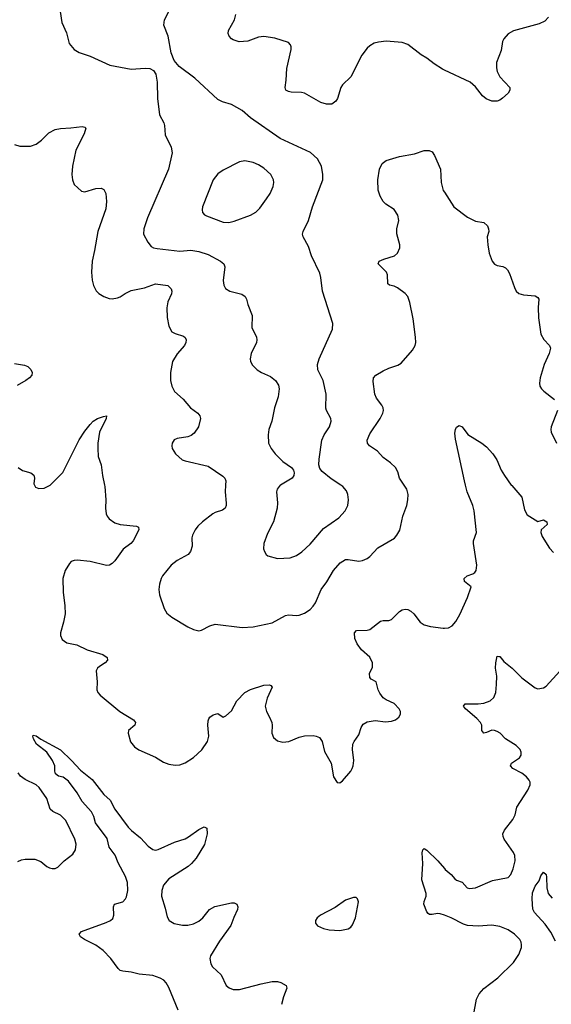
# Model space of a CAD drawing. Header units: inches. Extents: x 1308439 to 1441336, y 959892 to 1036309.
# Tile 136 of 167: x 1386869 to 1390788, y 1016172 to 1023431. Entities that reach past the tile are written whole.
import ezdxf

# ---------------------------------------------------------------- set-up
doc = ezdxf.new("R2010")
doc.units = ezdxf.units.IN
doc.header["$MEASUREMENT"] = 0
for name, color, linetype in [('B3081', 7, 'Continuous'), ('B3082', 7, 'Continuous'), ('B3091', 7, 'Continuous'), ('B3092', 7, 'Continuous')]:
    doc.layers.add(name, color=color, linetype=linetype)

msp = doc.modelspace()

# ---------------------------------------------------------------- linework, layer by layer
at = {"layer": 'B3081', "color": 6}
for points, elevation in [([(1386979, 1020000), (1386985.3, 1019985.3), (1387010, 1019974.2), (1387050, 1019977), (1387090, 1019997), (1387093, 1020000)], 2800), ([(1387495.8, 1020000), (1387498.1, 1019990), (1387504.9, 1019890), (1387502.9, 1019830), (1387508, 1019788), (1387514.1, 1019770), (1387528.8, 1019750), (1387570, 1019722.5), (1387610, 1019709.7), (1387730, 1019698.2), (1387745.7, 1019690), (1387747.2, 1019670), (1387706.7, 1019590), (1387689.2, 1019570), (1387633, 1019527), (1387570, 1019441.8), (1387550, 1019421.6), (1387530.3, 1019410), (1387510, 1019407.6), (1387390, 1019435.6), (1387292.8, 1019447.2), (1387270, 1019445.1), (1387250, 1019435.6), (1387237.7, 1019422.3), (1387205.5, 1019370), (1387187.5, 1019310), (1387189.6, 1019210.4), (1387202.1, 1019110), (1387204.2, 1019050), (1387192.9, 1018990), (1387170.2, 1018910.2), (1387170.2, 1018890), (1387181.8, 1018861.8), (1387216.5, 1018836.5), (1387290, 1018821.7), (1387365.7, 1018785.7), (1387482.3, 1018750), (1387513.6, 1018730), (1387517.8, 1018710), (1387498.6, 1018690), (1387456.6, 1018663.4), (1387443.5, 1018650), (1387433.7, 1018630), (1387440.9, 1018550), (1387437.2, 1018490), (1387444.9, 1018470), (1387461.8, 1018450), (1387607.4, 1018330), (1387707.2, 1018270), (1387724.2, 1018250), (1387718.6, 1018230), (1387672.6, 1018190), (1387670.1, 1018170), (1387687.4, 1018107.4), (1387715.4, 1018070), (1387747, 1018047), (1387870, 1017993.7), (1387930, 1017957.5), (1387970, 1017943.4), (1388016.1, 1017936.1), (1388050, 1017938.5), (1388090, 1017953), (1388150, 1017990.8), (1388211.1, 1018048.9), (1388252.7, 1018110), (1388263.1, 1018150), (1388256.7, 1018230), (1388258.5, 1018261.5), (1388263, 1018277), (1388272.1, 1018287.9), (1388295, 1018305), (1388330, 1018315.2), (1388370, 1018289.3), (1388390, 1018299.5), (1388430, 1018334.8), (1388471.2, 1018410), (1388530, 1018470.1), (1388570, 1018494), (1388670, 1018524.9), (1388710, 1018526.7), (1388721.5, 1018521.5), (1388731, 1018510), (1388692.8, 1018430), (1388678.2, 1018370), (1388687.9, 1018330), (1388711.1, 1018290), (1388727.2, 1018250), (1388730.6, 1018230), (1388727.5, 1018170), (1388740.2, 1018140.2), (1388770, 1018114), (1388810, 1018104.4), (1388852.6, 1018110), (1388930, 1018140.5), (1388970, 1018151.4), (1389033.7, 1018153.7), (1389055.3, 1018150), (1389078.3, 1018138.3), (1389098.5, 1018110), (1389116.5, 1018036.5), (1389166, 1017950), (1389182.3, 1017850), (1389210, 1017807.3), (1389230, 1017804.9), (1389250, 1017820.5), (1389310, 1017890.4), (1389320.9, 1017910), (1389328.6, 1017930), (1389332.2, 1017970), (1389323, 1018050), (1389325.7, 1018090), (1389334.9, 1018110), (1389370, 1018159.1), (1389387.2, 1018212.8), (1389401.9, 1018238.1), (1389430, 1018254), (1389490, 1018263.6), (1389565.4, 1018254.6), (1389610, 1018260.6), (1389640.5, 1018270), (1389665.3, 1018290), (1389677.1, 1018310), (1389677.7, 1018330), (1389667.8, 1018350), (1389629.9, 1018389.9), (1389570, 1018416.6), (1389550, 1018432.5), (1389525.1, 1018465.1), (1389513.1, 1018490), (1389498.2, 1018550), (1389460.4, 1018570), (1389450, 1018581), (1389448.5, 1018610), (1389470, 1018658), (1389471.1, 1018690), (1389450, 1018730.6), (1389390, 1018786.1), (1389356.5, 1018830), (1389339.9, 1018870), (1389337.7, 1018910), (1389351.9, 1018928.1), (1389430, 1018929.5), (1389450, 1018935.4), (1389530, 1018996.3), (1389550, 1019001.4), (1389590, 1019000.8), (1389610, 1019008.4), (1389670, 1019068.3), (1389690, 1019080.2), (1389710, 1019085.6), (1389730, 1019083), (1389753, 1019070), (1389775.3, 1019050), (1389821.8, 1018990), (1389850, 1018968.7), (1389896.6, 1018956.6), (1389990, 1018945.5), (1390000, 1018945.9)], 2800), ([(1388386.9, 1020000), (1388384.5, 1019950), (1388392.7, 1019867.3), (1388392.2, 1019850), (1388384.2, 1019830), (1388364.7, 1019815.3), (1388310, 1019797.5), (1388292.5, 1019787.5), (1388218.2, 1019730), (1388183.3, 1019696.7), (1388163.1, 1019670), (1388143.3, 1019630), (1388139.2, 1019610), (1388141.2, 1019550), (1388129.7, 1019510), (1388110.7, 1019489.3), (1388030, 1019444.3), (1387987.1, 1019410), (1387923.3, 1019330), (1387911.2, 1019310), (1387899.8, 1019270), (1387895.6, 1019230), (1387900.8, 1019190), (1387934, 1019090), (1387954.9, 1019054.9), (1387990, 1019025.4), (1388110, 1018956.1), (1388150, 1018935.4), (1388190, 1018925.6), (1388210, 1018929.3), (1388270, 1018961.7), (1388310, 1018974.3), (1388509.9, 1018950.1), (1388590, 1018954.3), (1388730, 1018983.4), (1388830, 1019037.6), (1388850, 1019044), (1388910, 1019039.1), (1388930, 1019041.2), (1388970, 1019055.7), (1389010, 1019081.9), (1389033.4, 1019106.6), (1389050, 1019132.6), (1389090.6, 1019229.4), (1389132.9, 1019287.1), (1389183.8, 1019370), (1389232.5, 1019427.5), (1389270, 1019450.1), (1389290, 1019451.3), (1389370, 1019439.9), (1389395.5, 1019444.5), (1389430, 1019458.4), (1389450, 1019472.3), (1389510, 1019536.1), (1389631.1, 1019608.9), (1389650.6, 1019630), (1389671.9, 1019668.1), (1389693.9, 1019770), (1389722.2, 1019850), (1389731.4, 1019890), (1389731.9, 1019930), (1389722.5, 1019970), (1389703, 1020000)], 2900), ([(1388792.5, 1020000), (1388790, 1019998.5), (1388766.2, 1019970), (1388761.5, 1019950), (1388770.6, 1019870), (1388767.7, 1019830), (1388740.9, 1019730), (1388696.6, 1019643.4), (1388668, 1019570), (1388666, 1019530), (1388672.9, 1019510), (1388687.5, 1019487.5), (1388699.2, 1019479.2), (1388770, 1019458.3), (1388864.4, 1019464.4), (1388910, 1019480.1), (1388950, 1019508.3), (1389010, 1019565.3), (1389110, 1019678.7), (1389222.3, 1019757.7), (1389268.8, 1019810), (1389288.5, 1019850), (1389294.4, 1019890), (1389289.1, 1019930), (1389277.6, 1019957.6), (1389250.4, 1019990.4), (1389236.1, 1020000)], 3000), ([(1388038, 1016130), (1387970, 1016295.8), (1387950, 1016331.2), (1387932.7, 1016350), (1387905.7, 1016365.7), (1387850, 1016384.5), (1387750, 1016393.3), (1387690, 1016410.3), (1387630, 1016415.9), (1387610, 1016422.2), (1387595, 1016435), (1387540.5, 1016510), (1387484.1, 1016570), (1387430, 1016607.7), (1387346, 1016650), (1387318.7, 1016670), (1387308.2, 1016690), (1387324.2, 1016710), (1387505.8, 1016774.2), (1387538.3, 1016790), (1387554.9, 1016805.1), (1387564, 1016830), (1387562.1, 1016890), (1387569.2, 1016910), (1387630, 1016927.4), (1387650, 1016950), (1387655.8, 1016964.2), (1387667.6, 1017010), (1387663.7, 1017070), (1387650, 1017114.9), (1387595, 1017215.1), (1387572.2, 1017272.2), (1387530.2, 1017330), (1387514.2, 1017394.2), (1387428, 1017510), (1387415.6, 1017555.6), (1387399.7, 1017590), (1387330, 1017666.4), (1387292.3, 1017732.3), (1387230, 1017817.4), (1387190, 1017845.6), (1387154.9, 1017854.9), (1387132.7, 1017870), (1387128, 1017890), (1387128.3, 1017930), (1387112.4, 1017970), (1387068.8, 1018030), (1386993.2, 1018090), (1386970.9, 1018130), (1386967, 1018150), (1386970, 1018156.4), (1386990, 1018151.5), (1387025.6, 1018125.6), (1387170, 1018048.4), (1387251.2, 1017970), (1387317.5, 1017897.5), (1387402.5, 1017830), (1387490, 1017719.1), (1387537, 1017677), (1387569.8, 1017610), (1387670, 1017478.5), (1387693.1, 1017453.2), (1387759.2, 1017399.2), (1387817.3, 1017337.3), (1387850, 1017314), (1387870, 1017309.3), (1387890, 1017313.3), (1388010, 1017366.6), (1388088.3, 1017391.7), (1388114.4, 1017405.6), (1388190, 1017461.5), (1388230, 1017481.3), (1388250, 1017470.6), (1388251.8, 1017430), (1388232.5, 1017350), (1388170, 1017249.9), (1388135.5, 1017210), (1388110.7, 1017189.3), (1387970, 1017097.5), (1387929.8, 1017050.2), (1387916.1, 1017010), (1387915.2, 1016970), (1387941.8, 1016881.8), (1387955.9, 1016815.9), (1387972.4, 1016790), (1388009, 1016769), (1388070, 1016755.3), (1388110, 1016756.1), (1388150, 1016765.3), (1388190, 1016784.6), (1388218.8, 1016810), (1388269.5, 1016870.5), (1388307.3, 1016892.7), (1388430, 1016919.3), (1388450, 1016919.1), (1388470.7, 1016910.7), (1388476.8, 1016890), (1388474.2, 1016870), (1388447, 1016813), (1388425.7, 1016754.3), (1388343.3, 1016636.7), (1388277.1, 1016530), (1388271.6, 1016510), (1388277.6, 1016470), (1388290, 1016447.8), (1388354.4, 1016390), (1388392.7, 1016310), (1388413.9, 1016293.9), (1388442.4, 1016282.4), (1388490, 1016280.4), (1388650, 1016324.2), (1388730, 1016340.1), (1388770, 1016339.7), (1388794, 1016334), (1388834.5, 1016310), (1388837.6, 1016290), (1388813.2, 1016226.8), (1388798.2, 1016170)], 2700), ([(1386856.2, 1017223.8), (1386883.4, 1017236.6), (1386910, 1017241.8), (1386981.6, 1017241.6), (1387024.4, 1017224.4), (1387070, 1017188), (1387090, 1017178), (1387110, 1017172.5), (1387130, 1017173.4), (1387150, 1017182), (1387196.2, 1017230), (1387261.9, 1017278.1), (1387279.9, 1017310), (1387286.9, 1017353.1), (1387276.6, 1017390), (1387210, 1017526.5), (1387170, 1017566.7), (1387112.9, 1017592.9), (1387094.9, 1017610), (1387070.2, 1017690), (1387012.9, 1017770), (1386990, 1017791.1), (1386909.3, 1017829.3), (1386874.5, 1017854.5), (1386858.7, 1017878.7)], 2800), ([(1390000, 1016828.3), (1389970, 1016839.9), (1389950, 1016840.9), (1389910, 1016833.6), (1389890, 1016835.4), (1389881.4, 1016841.4), (1389870, 1016854.5), (1389848.8, 1016910), (1389850.9, 1016930), (1389865.7, 1016970), (1389866.4, 1016990), (1389833, 1017090), (1389842.1, 1017210), (1389836.5, 1017290), (1389840.4, 1017310), (1389850, 1017320.9), (1389870, 1017309.2), (1389952.1, 1017230), (1390000, 1017173.8)], 2700)]:
    msp.add_lwpolyline(points, dxfattribs=dict(at, elevation=elevation))
at = {"layer": 'B3081', "color": 6, "elevation": 2800}
msp.add_lwpolyline([(1389330, 1016959.7), (1389270, 1016939.7), (1389195.3, 1016884.7), (1389087, 1016830), (1389061.7, 1016810), (1389050.3, 1016790), (1389048.9, 1016770), (1389063.7, 1016750), (1389110, 1016730.2), (1389150, 1016722.2), (1389230, 1016715.6), (1389290, 1016727.8), (1389310, 1016740.3), (1389322.7, 1016757.3), (1389345, 1016810), (1389366.9, 1016926.9), (1389359.6, 1016950), (1389350, 1016958.7)], close=True, dxfattribs=at)
at = {"layer": 'B3082', "color": 6}
for points, elevation in [([(1387167.7, 1023490), (1387179.8, 1023410), (1387214, 1023334), (1387234.2, 1023254.2), (1387270.1, 1023210.1), (1387307.8, 1023187.8), (1387390, 1023162.9), (1387534.6, 1023094.6), (1387690, 1023065.3), (1387794.2, 1023074.2), (1387830, 1023072), (1387856.8, 1023056.8), (1387874, 1023030), (1387884, 1022970), (1387884.1, 1022850), (1387899.2, 1022730), (1387931.6, 1022670), (1387937.5, 1022650), (1387941.7, 1022581.7), (1387985.5, 1022490), (1387992.8, 1022450), (1387966.2, 1022330), (1387810.4, 1021970), (1387783.9, 1021890), (1387782.9, 1021850), (1387813.4, 1021790), (1387839.5, 1021759.5), (1387855.4, 1021750), (1387882.9, 1021742.9), (1388050, 1021723.4), (1388130, 1021731.4), (1388190, 1021722.8), (1388259.8, 1021699.8), (1388350, 1021651), (1388373.6, 1021630), (1388382.2, 1021610), (1388368.7, 1021508.6), (1388373.8, 1021473.8), (1388386.3, 1021450), (1388419.5, 1021430), (1388507.4, 1021407.4), (1388530.7, 1021390.7), (1388540.9, 1021370), (1388552.1, 1021330), (1388584.1, 1021250), (1388581.6, 1021161.6), (1388615.3, 1021090), (1388618.7, 1021070), (1388615, 1021050), (1388575.8, 1020970), (1388568.2, 1020930), (1388570.2, 1020910), (1388584.4, 1020884.4), (1388620.6, 1020850), (1388652.4, 1020830), (1388719.3, 1020799.3), (1388755.6, 1020770), (1388776.3, 1020736.3), (1388782, 1020710), (1388775.3, 1020650), (1388747.5, 1020570), (1388727, 1020470), (1388706.6, 1020410), (1388700.1, 1020370), (1388704.5, 1020310), (1388723.2, 1020270), (1388753.1, 1020230), (1388810, 1020174.1), (1388872.2, 1020130), (1388887.3, 1020110), (1388893, 1020090), (1388891.1, 1020070), (1388878.2, 1020050), (1388792.5, 1020000)], 3000), ([(1389236.1, 1020000), (1389166.4, 1020046.4), (1389099.7, 1020099.7), (1389083, 1020123), (1389075.6, 1020150), (1389076.9, 1020190), (1389096, 1020330), (1389113.6, 1020370), (1389153.1, 1020430), (1389165.4, 1020470), (1389163.1, 1020490), (1389129.9, 1020550), (1389125.6, 1020565.7), (1389129.5, 1020670), (1389105.5, 1020770), (1389067.1, 1020850), (1389065.2, 1020890), (1389077.4, 1020930), (1389175.4, 1021150), (1389178.2, 1021190), (1389100.4, 1021430), (1389089.9, 1021530), (1389082.2, 1021562.2), (1389019.9, 1021690), (1388998.6, 1021758.6), (1388958.5, 1021830), (1388954.2, 1021850), (1388958.3, 1021870), (1388999.1, 1021950), (1389026.7, 1022050), (1389105.1, 1022250), (1389105.1, 1022290), (1389094.5, 1022350), (1389064.8, 1022404.8), (1389012.2, 1022452.2), (1388790, 1022554.9), (1388570, 1022707.7), (1388510, 1022760.6), (1388430, 1022804.6), (1388365, 1022825), (1388330, 1022842.2), (1388159.8, 1022999.8), (1388045.5, 1023085.5), (1388008.9, 1023128.9), (1387986.5, 1023186.5), (1387963.9, 1023310), (1387931.3, 1023390), (1387936.5, 1023430), (1387977.7, 1023510)], 3000), ([(1390000, 1023059.8), (1389986.3, 1023066.3), (1389924.7, 1023104.7), (1389870, 1023148.2), (1389830, 1023171.4), (1389730, 1023247.6), (1389690, 1023262.3), (1389570, 1023273.2), (1389514, 1023266), (1389483.5, 1023256.5), (1389450, 1023239.2), (1389430, 1023221.5), (1389391, 1023170), (1389311, 1023010), (1389249.6, 1022950.4), (1389236.5, 1022930), (1389211.9, 1022850), (1389200.2, 1022830), (1389170, 1022808.3), (1389130, 1022807.7), (1389090, 1022821.5), (1388970, 1022888), (1388946.6, 1022893.4), (1388870, 1022895.7), (1388850, 1022900.2), (1388831.5, 1022911.5), (1388826.7, 1022930), (1388834.5, 1022985.5), (1388838.4, 1023070), (1388870.5, 1023210.5), (1388871.1, 1023231.1), (1388865.8, 1023245.9), (1388850, 1023262.3), (1388750, 1023295.5), (1388670, 1023305.6), (1388630, 1023300.9), (1388550, 1023272.9), (1388487.7, 1023267.7), (1388442.2, 1023282.2), (1388429.8, 1023290), (1388414.5, 1023310), (1388407.1, 1023330), (1388409.2, 1023350), (1388453.3, 1023430), (1388463.9, 1023470)], 2900), ([(1386830.5, 1022510), (1386870, 1022498.5), (1386950, 1022497.2), (1386990, 1022511.9), (1387030, 1022543.7), (1387083.1, 1022596.9), (1387130, 1022620.1), (1387170, 1022629), (1387247.4, 1022632.6), (1387330, 1022642.8), (1387350, 1022638.5), (1387356.9, 1022630), (1387345.6, 1022590), (1387283.6, 1022470), (1387257.6, 1022350), (1387253.4, 1022290), (1387258.1, 1022250), (1387270, 1022214.9), (1387325.7, 1022165.7), (1387350, 1022162.8), (1387430, 1022185.3), (1387470, 1022188.4), (1387490, 1022179), (1387503.9, 1022150), (1387508.3, 1022090), (1387504, 1022036), (1387445.2, 1021870), (1387422.1, 1021730), (1387402.7, 1021650), (1387399.2, 1021570), (1387404.2, 1021510), (1387413.3, 1021470), (1387432.4, 1021432.4), (1387452.4, 1021412.4), (1387489.3, 1021389.3), (1387530, 1021375.5), (1387550, 1021373.6), (1387590, 1021380.1), (1387610, 1021388.6), (1387647.1, 1021412.9), (1387690, 1021433.5), (1387790, 1021455.1), (1387870, 1021483), (1387960.3, 1021470), (1387986.6, 1021446.6), (1387991.3, 1021430), (1387987.6, 1021410), (1387962.4, 1021350), (1387954.6, 1021305.4), (1387955.9, 1021235.9), (1387970, 1021170.4), (1387991.8, 1021130), (1388016.3, 1021116.3), (1388077.7, 1021097.7), (1388089, 1021089), (1388096.2, 1021070), (1388093, 1021050), (1388083.4, 1021030), (1388030, 1020967.5), (1387996.3, 1020910), (1387980.3, 1020830), (1387980.1, 1020770), (1387991.2, 1020730), (1388010.9, 1020690.9), (1388074.2, 1020634.2), (1388129.4, 1020570), (1388183.2, 1020530), (1388197.8, 1020510), (1388201.4, 1020490), (1388187, 1020430), (1388156.8, 1020383.2), (1388133.6, 1020366.4), (1388110, 1020356.4), (1388030, 1020342.3), (1388007.6, 1020332.4), (1387994, 1020310), (1387991, 1020290), (1387994.5, 1020270), (1388017.2, 1020230), (1388067.1, 1020187.1), (1388090, 1020177.7), (1388259, 1020139), (1388365.7, 1020065.7), (1388381.2, 1020050), (1388388.3, 1020030), (1388386.9, 1020000)], 2900), ([(1389703, 1020000), (1389670.4, 1020050), (1389657.9, 1020097.8), (1389638.6, 1020130), (1389603.7, 1020163.7), (1389550, 1020204.3), (1389507.2, 1020250), (1389447.5, 1020290), (1389433.2, 1020310), (1389431.8, 1020330), (1389450, 1020377.8), (1389525.8, 1020490), (1389546.2, 1020530), (1389551.2, 1020550), (1389548.9, 1020570), (1389538.9, 1020590), (1389500.2, 1020640.2), (1389487.1, 1020670), (1389475.3, 1020764.7), (1389477.6, 1020790), (1389494, 1020810), (1389550, 1020842.4), (1389590, 1020861.2), (1389657.2, 1020882.8), (1389682.3, 1020897.7), (1389765.9, 1020994.1), (1389784, 1021030), (1389788.4, 1021051.6), (1389788.1, 1021090), (1389770, 1021225.1), (1389745.2, 1021345.2), (1389730.5, 1021390), (1389712.1, 1021412.1), (1389655.1, 1021455.1), (1389630, 1021466.9), (1389594.6, 1021474.6), (1389583.8, 1021483.8), (1389579.5, 1021550), (1389572.3, 1021570), (1389512.4, 1021630), (1389519.3, 1021650), (1389554.1, 1021665.9), (1389631.9, 1021690), (1389654.1, 1021710), (1389672.3, 1021750), (1389672.6, 1021770), (1389648.3, 1021851.7), (1389648.6, 1021890), (1389663.2, 1021950), (1389656.3, 1021990), (1389630, 1022032.4), (1389568.8, 1022070), (1389550, 1022089.8), (1389527.2, 1022130), (1389512.9, 1022172.9), (1389510.4, 1022250), (1389522.6, 1022330), (1389542.2, 1022370), (1389570, 1022393.2), (1389670, 1022422.6), (1389779.2, 1022440.8), (1389850, 1022465.3), (1389886.7, 1022466.7), (1389910, 1022455.5), (1389926.2, 1022430), (1389971.6, 1022330), (1389977.4, 1022230), (1389992.2, 1022172.2), (1390000, 1022159.9)], 2900), ([(1386830, 1020895.3), (1386904.4, 1020884.4), (1386930, 1020874), (1386950.9, 1020850.9), (1386960.8, 1020830), (1386958.8, 1020810), (1386941.1, 1020790), (1386914, 1020770), (1386850, 1020733.1)], 2800), ([(1387093, 1020000), (1387187.3, 1020092.7), (1387307.6, 1020332.4), (1387350, 1020396.6), (1387390, 1020446.3), (1387412, 1020470), (1387442.3, 1020490), (1387486.3, 1020506.3), (1387510.3, 1020510), (1387508.1, 1020490), (1387457.7, 1020390), (1387445.5, 1020310), (1387444.6, 1020270), (1387448.4, 1020210), (1387470.6, 1020150), (1387480.1, 1020070), (1387495.8, 1020000)], 2800), ([(1386857.8, 1020130), (1386890, 1020107.5), (1386950.4, 1020090), (1386973.9, 1020073.9), (1386978.4, 1020050), (1386974.7, 1020010), (1386979, 1020000)], 2800)]:
    msp.add_lwpolyline(points, dxfattribs=dict(at, elevation=elevation))
at = {"layer": 'B3082', "color": 6, "elevation": 3100}
msp.add_lwpolyline([(1388530, 1022389.9), (1388490, 1022383.7), (1388370, 1022322.5), (1388330, 1022295.3), (1388295.2, 1022250), (1388217.3, 1022050), (1388213.8, 1022030), (1388217.7, 1022010), (1388232.8, 1021992.8), (1388245.6, 1021985.6), (1388370, 1021938.1), (1388410, 1021936.1), (1388450, 1021944.7), (1388570.6, 1021990), (1388610, 1022010.9), (1388639.1, 1022040.9), (1388689.6, 1022110), (1388715.4, 1022150), (1388738.8, 1022201.2), (1388743.6, 1022230), (1388741, 1022250), (1388720.9, 1022290), (1388670, 1022337.2), (1388630, 1022361.6), (1388590, 1022378.9)], close=True, dxfattribs=at)
at = {"layer": 'B3091', "color": 6}
for points, elevation in [([(1390000, 1018945.9), (1390030, 1018947.1), (1390057.7, 1018962.3), (1390085.5, 1018994.5), (1390114.4, 1019045.6), (1390169.8, 1019170), (1390197.2, 1019250), (1390148.3, 1019288.3), (1390145.5, 1019310), (1390166.9, 1019330), (1390210, 1019345.1), (1390224.3, 1019355.7), (1390234.1, 1019370), (1390239.1, 1019410), (1390213.5, 1019570), (1390215.8, 1019590), (1390236.6, 1019650), (1390219.5, 1019810), (1390209.9, 1019849.9), (1390168.9, 1019950), (1390155.5, 1020000)], 2800), ([(1390493.4, 1020000), (1390496.2, 1019996.2), (1390570.8, 1019910), (1390590, 1019816.5), (1390610, 1019779.8), (1390690, 1019730.2), (1390730, 1019744.8), (1390755.5, 1019730), (1390757.3, 1019710), (1390712.4, 1019670), (1390711.6, 1019650), (1390721, 1019621), (1390773.7, 1019533.7), (1390804.1, 1019504.1)], 2800), ([(1390000, 1017173.8), (1390006.4, 1017166.4), (1390050.1, 1017130.1), (1390077, 1017097), (1390090, 1017086.6), (1390130, 1017072.3), (1390169.2, 1017030), (1390186.4, 1017026.4), (1390230, 1017030.1), (1390355.7, 1017084.3), (1390470, 1017106.3), (1390490, 1017127.9), (1390507.1, 1017170), (1390521.3, 1017230), (1390519.1, 1017270), (1390510.5, 1017290.5), (1390440.9, 1017390), (1390432.7, 1017410), (1390431.3, 1017430), (1390442.9, 1017457.1), (1390505.1, 1017534.9), (1390520.6, 1017570), (1390535.1, 1017624.9), (1390615.5, 1017750), (1390631.8, 1017790), (1390631.9, 1017810), (1390625.5, 1017825.5), (1390604.5, 1017850), (1390570, 1017875.6), (1390505.3, 1017910), (1390487.7, 1017930), (1390494.6, 1017950), (1390553.5, 1017990), (1390567, 1018010), (1390566.3, 1018030), (1390557.8, 1018050), (1390530, 1018081), (1390449.7, 1018129.7), (1390410.7, 1018170), (1390390, 1018183.8), (1390370, 1018191.8), (1390350, 1018192.3), (1390310, 1018175), (1390290, 1018171.7), (1390275.8, 1018190), (1390275.1, 1018230), (1390265.6, 1018250), (1390239.6, 1018279.6), (1390155.3, 1018350), (1390141.8, 1018370), (1390152.5, 1018387.5), (1390250, 1018386.3), (1390290, 1018391.9), (1390337.8, 1018410), (1390365.5, 1018434.5), (1390379.7, 1018470), (1390384.1, 1018530), (1390385.5, 1018590), (1390376.5, 1018650), (1390378.2, 1018690), (1390390, 1018737.8), (1390402.6, 1018737.4), (1390410, 1018736.9), (1390438.8, 1018698.8), (1390500.4, 1018650), (1390570, 1018579.9), (1390670, 1018504.6), (1390690, 1018498), (1390730, 1018505.6), (1390750, 1018517.8), (1390850, 1018628.2)], 2700), ([(1390818.5, 1016638.5), (1390784.3, 1016704.3), (1390743.5, 1016763.5), (1390663.5, 1016850), (1390653.2, 1016873.2), (1390646.5, 1016950), (1390650, 1016994.2), (1390670, 1017042.4), (1390698.6, 1017081.4), (1390710, 1017118.9), (1390730, 1017145.7), (1390750, 1017128.9), (1390754, 1017110), (1390754.5, 1017030), (1390765, 1016990), (1390794.2, 1016954.2)], 2600), ([(1390215.2, 1016090), (1390237.1, 1016210), (1390257.6, 1016250), (1390290.2, 1016289.8), (1390392.9, 1016367.1), (1390510, 1016480.1), (1390550, 1016539.7), (1390567.3, 1016590), (1390569.5, 1016610), (1390565.9, 1016630), (1390556, 1016650), (1390517.8, 1016690), (1390470, 1016720.4), (1390410, 1016745.1), (1390350, 1016755.6), (1390250, 1016748.2), (1390170, 1016752.5), (1390141.8, 1016761.8), (1390050, 1016808.9), (1390000, 1016828.3)], 2700)]:
    msp.add_lwpolyline(points, dxfattribs=dict(at, elevation=elevation))
at = {"layer": 'B3092', "color": 6}
for points, elevation in [([(1390766.4, 1023450), (1390740.2, 1023419.8), (1390699.1, 1023400.9), (1390510, 1023349.8), (1390470, 1023327.6), (1390437.6, 1023290), (1390429.3, 1023270), (1390417.6, 1023202.4), (1390385.2, 1023114.8), (1390384.5, 1023075.6), (1390390.2, 1023050), (1390410, 1023010.3), (1390482.4, 1022930), (1390483.6, 1022910), (1390469.2, 1022890), (1390428.2, 1022851.8), (1390410, 1022837.8), (1390390, 1022829.9), (1390350, 1022831), (1390307.5, 1022847.5), (1390280.8, 1022870), (1390230, 1022935.3), (1390190.4, 1022970), (1390000, 1023059.8)], 2900), ([(1390000, 1022159.9), (1390069.3, 1022050), (1390170, 1021974), (1390230, 1021946.3), (1390290, 1021936.1), (1390317.1, 1021910), (1390326, 1021890), (1390327, 1021870), (1390315.9, 1021830), (1390319.4, 1021770), (1390331.1, 1021710), (1390352.8, 1021650), (1390370, 1021629.4), (1390390, 1021619.8), (1390430, 1021611), (1390450, 1021601.4), (1390466.4, 1021586.4), (1390480.5, 1021560.5), (1390516, 1021456), (1390530.1, 1021430.1), (1390550, 1021411.1), (1390582.7, 1021402.7), (1390670, 1021393.9), (1390690, 1021383.2), (1390696.3, 1021370), (1390691.6, 1021310), (1390693.9, 1021233.9), (1390712.2, 1021112.2), (1390734.2, 1021074.2), (1390775.4, 1021030), (1390781.6, 1021010), (1390772.8, 1020970), (1390735.8, 1020890), (1390706.5, 1020790), (1390700.9, 1020750), (1390704.2, 1020730), (1390715, 1020710), (1390732.5, 1020692.5), (1390812.5, 1020630)], 2900), ([(1390832.8, 1020550), (1390787.9, 1020430), (1390785, 1020410), (1390788, 1020390), (1390826.2, 1020310)], 2900), ([(1390155.5, 1020000), (1390147.4, 1020030), (1390082, 1020338), (1390077.4, 1020382.6), (1390081.5, 1020410), (1390090, 1020426), (1390110, 1020438.4), (1390130, 1020428.2), (1390172.8, 1020372.8), (1390275.8, 1020310), (1390310, 1020282.7), (1390357.8, 1020230), (1390386.5, 1020186.5), (1390418.7, 1020110), (1390443.2, 1020070), (1390493.4, 1020000)], 2800)]:
    msp.add_lwpolyline(points, dxfattribs=dict(at, elevation=elevation))

doc.saveas('drawing.dxf')
